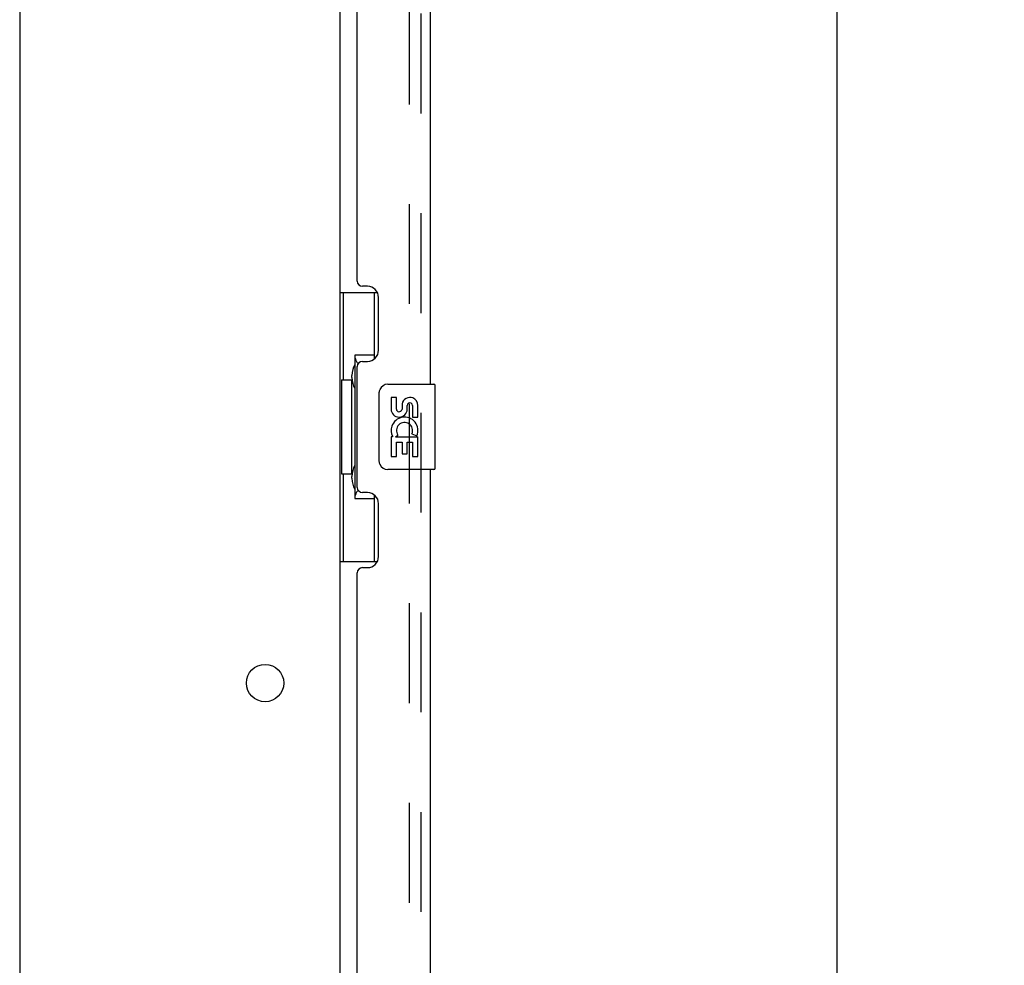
# Model space of a CAD drawing. Header units: inches. Extents: x 0 to 212, y 0 to 138.
# Tile 43 of 100: x 30 to 42, y 57 to 68. Entities that reach past the tile are written whole.
import ezdxf

# ---------------------------------------------------------------- set-up
doc = ezdxf.new("R2010")
doc.units = ezdxf.units.IN
doc.header["$LTSCALE"] = 11.6875
doc.header["$MEASUREMENT"] = 0
doc.linetypes.add('HIDDEN', pattern=[0.2, 0.1, -0.1])
doc.layers.get('0').update_dxf_attribs({"linetype": 'CONTINUOUS'})
for name, color, linetype in [('DEFAULT_2', 8, 'HIDDEN'), ('DIMENSIONS', 7, 'CONTINUOUS'), ('DOOR_ASSEMBLY', 7, 'CONTINUOUS')]:
    doc.layers.add(name, color=color, linetype=linetype)
doc.styles.get("Standard").update_dxf_attribs({"font": 'arial.ttf'})
doc.dimstyles.new('DIMSTYLE_1', dxfattribs={"dimtxt": 0.9375, "dimasz": 1.25, "dimexe": 0.09, "dimexo": 0.07, "dimgap": 0.0375, "dimtad": 0, "dimtih": 1, "dimtoh": 1, "dimzin": 4, "dimdsep": 46, "dimtxsty": 'Standard', "dimblk": '_FILLED', "dimblk1": '_FILLED', "dimblk2": '_FILLED', "dimcen": 0.09, "dimadec": 3, "dimazin": 1, "dimtfac": 1, "dimtdec": 3, "dimtofl": 0, "dimtmove": 0, "dimatfit": 3, "dimldrblk": '_FILLED', "dimfxl": 0, "dimtolj": 1, "dimtzin": 4, "dimarcsym": 0})

# ---------------------------------------------------------------- blocks, each defined once
blk = doc.blocks.new('_FILLED')
at = {"color": 0, "linetype": 'ByBlock'}
blk.add_solid([(0, 0), (-1, 0.2), (-1, -0.2)], dxfattribs=at)
blk = doc.blocks.new('*D9')
at = {"layer": 'DIMENSIONS', "color": 2, "linetype": 'Continuous'}
for p, q in [((35.52, 89.732), (40.78, 89.732)), ((39.655, 89.732), (39.655, 54.126)), ((39.655, 15.232), (39.655, 50.844)), ((35.52, 15.232), (40.78, 15.232))]:
    blk.add_line(p, q, dxfattribs=at)
at = {"layer": 'DIMENSIONS', "color": 2, "linetype": 'Continuous', "xscale": 1.25, "yscale": 1.25, "zscale": 1.25}
for p, rotation in [((39.655, 89.732), 90), ((39.655, 15.232), 270)]:
    blk.add_blockref('_FILLED', p, dxfattribs=dict(at, rotation=rotation))
at = {"layer": 'DIMENSIONS', "color": 2, "linetype": 'Continuous', "insert": (39.655, 53.657), "char_height": 0.9375, "width": 3.92426, "attachment_point": 2, "line_spacing_factor": 0.9}
blk.add_mtext('74.50\\PDOOR', dxfattribs=at)

msp = doc.modelspace()

# ---------------------------------------------------------------- linework, layer by layer
at = {"color": 3, "linetype": 'Continuous'}
for p, q in [((30.083, 88.982), (30.083, 14.607)), ((33.833, 89.034), (33.833, 15.93))]:
    msp.add_line(p, q, dxfattribs=at)
msp.add_circle((32.958, 60.232), 0.219, dxfattribs=at)
at = {"layer": 'DEFAULT_2', "color": 8, "linetype": 'HIDDEN'}
msp.add_line((34.646, 89.216), (34.646, 15.747), dxfattribs=at)
at = {"layer": 'DOOR_ASSEMBLY', "color": 8, "linetype": 'HIDDEN'}
msp.add_line((34.787, 15.478), (34.787, 89.485), dxfattribs=at)
at = {"layer": 'DOOR_ASSEMBLY', "color": 3, "linetype": 'Continuous'}
for p, q in [((34.891, 84.232), (34.891, 63.732)), ((34.037, 64.939), (34.037, 83.024)), ((34.157, 64.879), (34.097, 64.879)), ((34.287, 64.129), (34.287, 64.749)), ((34.037, 62.524), (34.037, 63.939)), ((34.097, 63.999), (34.157, 63.999)), ((34.891, 62.732), (34.891, 42.232)), ((34.157, 62.464), (34.097, 62.464)), ((34.287, 61.714), (34.287, 62.334)), ((34.037, 43.439), (34.037, 61.524)), ((34.097, 61.584), (34.157, 61.584))]:
    msp.add_line(p, q, dxfattribs=at)
at = {"layer": 'DOOR_ASSEMBLY', "color": 7, "linetype": 'Continuous'}
for p, q in [((33.833, 64.807), (34.274, 64.807)), ((33.872, 64.807), (33.872, 63.782)), ((34.237, 64.807), (34.237, 64.027)), ((34.01, 64.072), (34.01, 62.392)), ((34.237, 64.072), (34.01, 64.072)), ((33.973, 63.812), (33.973, 63.833)), ((33.851, 63.782), (33.851, 62.682)), ((33.851, 63.782), (33.973, 63.782)), ((33.973, 62.682), (33.973, 63.782)), ((34.396, 63.732), (34.936, 63.732)), ((34.951, 62.747), (34.951, 63.717)), ((34.296, 62.832), (34.296, 63.632)), ((34.434, 63.578), (34.434, 63.441)), ((34.497, 63.578), (34.434, 63.578)), ((34.497, 63.441), (34.497, 63.578)), ((34.562, 63.504), (34.562, 63.435)), ((34.622, 63.441), (34.622, 63.483)), ((34.685, 63.483), (34.685, 63.347)), ((34.748, 63.347), (34.748, 63.483)), ((34.685, 63.347), (34.748, 63.347)), ((34.452, 63.116), (34.434, 63.116)), ((34.434, 63.116), (34.434, 62.886)), ((34.486, 63.116), (34.514, 63.136)), ((34.486, 63.116), (34.748, 63.116)), ((34.678, 63.152), (34.735, 63.127)), ((34.748, 62.886), (34.748, 63.116)), ((34.497, 63.054), (34.562, 63.054)), ((34.497, 62.886), (34.497, 63.054)), ((34.562, 63.054), (34.562, 62.917)), ((34.622, 63.054), (34.685, 63.054)), ((34.622, 62.917), (34.622, 63.054)), ((34.685, 63.054), (34.685, 62.886)), ((34.434, 62.886), (34.497, 62.886)), ((34.562, 62.917), (34.622, 62.917)), ((34.685, 62.886), (34.748, 62.886)), ((33.851, 62.682), (33.973, 62.682)), ((33.872, 62.682), (33.872, 61.657)), ((33.973, 62.631), (33.973, 62.652)), ((34.936, 62.732), (34.396, 62.732)), ((34.237, 62.437), (34.237, 61.657)), ((34.01, 62.392), (34.237, 62.392)), ((33.833, 61.657), (34.274, 61.657))]:
    msp.add_line(p, q, dxfattribs=at)
for points in [[(34.01, 64.048), (34.01, 64.045), (34.011, 64.041), (34.012, 64.037), (34.013, 64.033), (34.015, 64.028), (34.017, 64.023), (34.019, 64.017), (34.022, 64.011), (34.026, 64.005), (34.029, 63.998), (34.034, 63.991), (34.039, 63.983), (34.044, 63.974), (34.046, 63.971)], [(34.296, 63.632), (34.296, 63.638), (34.297, 63.644), (34.298, 63.65), (34.299, 63.656), (34.301, 63.662), (34.303, 63.668)], [(34.303, 62.796), (34.301, 62.801), (34.299, 62.807), (34.298, 62.813), (34.297, 62.819), (34.296, 62.826), (34.296, 62.832)], [(34.046, 62.493), (34.044, 62.489), (34.039, 62.481), (34.034, 62.473), (34.029, 62.466), (34.026, 62.459), (34.022, 62.452), (34.019, 62.446), (34.017, 62.441), (34.015, 62.436), (34.013, 62.431), (34.012, 62.427), (34.011, 62.423), (34.01, 62.419), (34.01, 62.416)]]:
    msp.add_lwpolyline(points, dxfattribs=at)
at = {"layer": 'DOOR_ASSEMBLY', "color": 3, "linetype": 'Continuous'}
for centre, radius, start, end in [((34.097, 64.939), 0.06, 180, 270), ((34.157, 64.749), 0.13, 0, 90), ((34.157, 64.129), 0.13, 270, 360), ((34.097, 63.939), 0.06, 90, 180), ((34.097, 62.524), 0.06, 180, 270), ((34.157, 62.334), 0.13, 0, 90), ((34.157, 61.714), 0.13, 270, 360), ((34.097, 61.524), 0.06, 90, 180)]:
    msp.add_arc(centre, radius, start, end, dxfattribs=at)
at = {"layer": 'DOOR_ASSEMBLY', "color": 7, "linetype": 'Continuous'}
for centre, radius, start, end in [((34.396, 63.632), 0.1, 90, 158.7946), ((34.936, 63.717), 0.015, 0, 90), ((34.654, 63.483), 0.0943, 68.6999, 167.4338), ((34.654, 63.483), 0.0943, 0, 68.6704), ((34.528, 63.441), 0.0943, 180, 360), ((34.528, 63.441), 0.0314, 180, 261.2295), ((34.654, 63.483), 0.0314, 0, 180.0485), ((34.591, 63.19), 0.157, 336.5966, 161.8791), ((34.527, 63.446), 0.0362, 263.4285, 341.7628), ((34.588, 63.19), 0.154, 161.4199, 206.1963), ((34.591, 63.19), 0.0943, 336.5966, 215.1122), ((34.591, 63.19), 0.157, 205.737, 207.8532), ((34.396, 62.832), 0.1, 201.205, 270), ((34.936, 62.747), 0.015, 270, 360)]:
    msp.add_arc(centre, radius, start, end, dxfattribs=at)
for centre, start_param, end_param in [((34.077, 63.822), 0.699287, 1.51401), ((34.077, 63.822), -4.655602, -3.84088), ((34.077, 62.641), 0.699287, 1.51401), ((34.077, 62.641), -4.655602, -3.84088)]:
    msp.add_ellipse(centre, major_axis=(0, 0.18), ratio=0.579493, start_param=start_param, end_param=end_param, dxfattribs=at)

# ---------------------------------------------------------------- dimensions: what is measured, and where the dimension line sits
at = {"layer": 'DIMENSIONS', "color": 2, "linetype": 'Continuous'}
dim = msp.add_linear_dim(base=(39.655, 15.232), p1=(35.45, 89.732), p2=(35.45, 15.232), angle=270, text='<>\\PDOOR', dimstyle='DIMSTYLE_1', dxfattribs=at)
dim.commit()
dim.dimension.update_dxf_attribs({"geometry": '*D9', "text_midpoint": (39.655, 52.485), "dimtype": 160})

doc.saveas('drawing.dxf')
